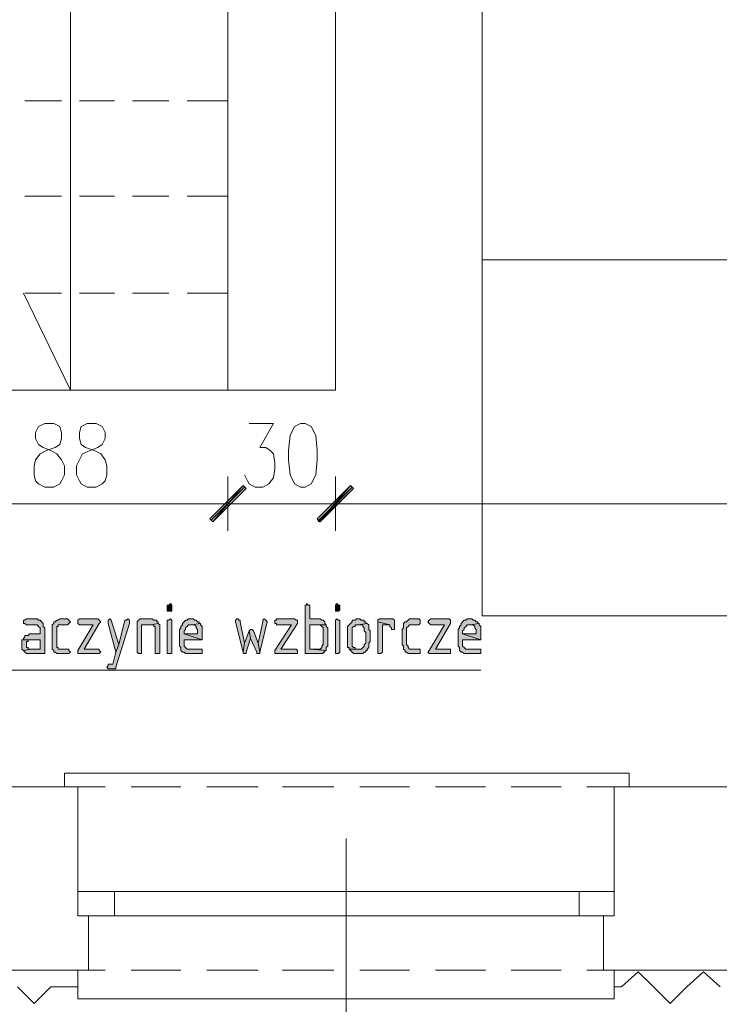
# Model space of a CAD drawing. Header units: inches. Extents: x 1504 to 12593, y -807 to 3183.
# Tile 29 of 256: x 4001 to 4196, y -326 to -52. Entities that reach past the tile are written whole.
import ezdxf

# ---------------------------------------------------------------- set-up
doc = ezdxf.new("R2010")
doc.units = ezdxf.units.IN
doc.header["$MEASUREMENT"] = 0
for name, color, linetype in [('at_Entity', 7, 'Continuous'), ('at_Rect', 7, 'Continuous'), ('at_Solid', 7, 'Continuous')]:
    doc.layers.add(name, color=color, linetype=linetype)

msp = doc.modelspace()

# ---------------------------------------------------------------- hatches: boundary and pattern name
at = {"layer": 'at_Solid', "lineweight": 15}
for points in [[(4063.19, -181.47), (4054.74, -191.61), (4053.9, -190.76)], [(4053.9, -190.76), (4054.74, -191.61), (4063.19, -181.47)], [(4064.04, -182.31), (4063.19, -181.47), (4054.74, -191.61)], [(4054.74, -191.61), (4063.19, -181.47), (4064.04, -182.31)], [(4083.89, -190.76), (4084.73, -191.61), (4093.18, -181.47)], [(4093.18, -181.47), (4084.31, -191.61), (4083.89, -190.76)], [(4094.03, -182.31), (4093.18, -181.47), (4084.31, -191.61)], [(4084.73, -191.61), (4093.18, -181.47), (4094.03, -182.31)], [(4042.92, -214.42), (4042.5, -214.84), (4042.07, -214.84), (4042.07, -216.53), (4043.34, -216.53), (4043.34, -214.84)], [(4080.93, -214.42), (4080.93, -214.84), (4080.51, -214.84), (4080.51, -228.35), (4085.58, -228.35), (4085.58, -227.93), (4086, -227.93), (4086, -227.51), (4086.42, -227.51), (4081.78, -227.09), (4081.78, -220.33), (4086.42, -220.33), (4086, -219.91), (4086, -219.49), (4085.58, -219.06), (4085.16, -219.06), (4084.73, -218.64), (4081.78, -218.64), (4081.78, -214.84), (4081.35, -214.84)], [(4089.38, -214.42), (4088.96, -214.84), (4088.96, -216.53), (4089.8, -216.53), (4090.22, -216.11), (4090.22, -214.84), (4089.8, -214.84)], [(4005.32, -218.64), (4002.79, -218.64), (4002.37, -219.06), (4001.95, -219.06), (4001.95, -219.91), (4002.37, -219.91), (4002.79, -220.33), (4005.74, -220.33), (4006.17, -220.75), (4006.59, -221.17), (4006.59, -222.86), (4003.64, -222.86), (4003.21, -223.29), (4002.37, -223.29), (4002.37, -223.71), (4001.95, -224.13), (4001.95, -224.55), (4006.59, -224.55), (4006.59, -227.09), (4004.05, -227.09), (4001.95, -227.51), (4002.37, -227.93), (4002.79, -228.35), (4007.86, -228.35), (4007.86, -221.6), (4007.86, -221.17), (4007.43, -220.75), (4007.43, -219.91), (4007.01, -219.49), (4006.59, -219.06), (4006.17, -219.06), (4005.74, -218.64)], [(4014.19, -218.64), (4012.08, -218.64), (4011.66, -219.06), (4011.23, -219.06), (4010.82, -219.49), (4010.39, -219.49), (4010.39, -219.91), (4009.97, -220.33), (4009.97, -225.82), (4009.97, -227.09), (4010.39, -227.51), (4010.39, -227.93), (4010.82, -227.93), (4011.23, -228.35), (4014.61, -228.35), (4015.04, -227.93), (4014.61, -227.51), (4014.61, -227.09), (4011.66, -227.09), (4011.66, -226.67), (4011.23, -226.67), (4011.23, -220.75), (4011.66, -220.75), (4011.66, -220.33), (4014.19, -220.33), (4014.61, -219.91), (4015.04, -219.49), (4014.61, -219.06)], [(4022.64, -218.64), (4017.57, -218.64), (4017.15, -219.06), (4017.15, -219.91), (4017.57, -220.33), (4021.38, -220.33), (4017.15, -227.51), (4017.15, -228.35), (4023.06, -228.35), (4023.48, -227.93), (4023.06, -227.51), (4023.06, -227.09), (4018.84, -227.09), (4023.06, -219.91), (4023.48, -219.49), (4023.06, -219.06)], [(4031.09, -218.64), (4030.66, -219.06), (4030.25, -219.06), (4028.56, -225.82), (4027.71, -227.93), (4026.87, -231.31), (4025.6, -231.31), (4025.6, -231.73), (4025.18, -232.16), (4025.6, -232.58), (4027.71, -232.58), (4027.71, -232.16), (4031.51, -219.91), (4031.51, -219.06)], [(4026.02, -218.64), (4025.6, -219.06), (4025.6, -219.91), (4027.71, -227.93), (4028.56, -225.82), (4026.44, -219.06)], [(4037.43, -218.64), (4034.47, -218.64), (4034.05, -219.06), (4033.62, -219.49), (4033.62, -227.93), (4034.05, -228.35), (4034.89, -228.35), (4034.89, -220.33), (4037.43, -220.33), (4039.53, -219.91), (4039.53, -219.49), (4039.12, -219.49), (4039.12, -219.06), (4038.27, -219.06), (4037.85, -218.64)], [(4042.92, -218.64), (4042.5, -219.06), (4042.07, -219.06), (4042.07, -228.35), (4043.34, -228.35), (4043.34, -219.06)], [(4048.83, -218.64), (4047.99, -218.64), (4047.56, -219.06), (4047.14, -219.06), (4046.72, -219.49), (4046.3, -219.91), (4046.3, -220.33), (4045.87, -220.75), (4045.87, -221.17), (4045.45, -221.6), (4045.45, -225.82), (4045.45, -226.24), (4045.87, -226.67), (4045.87, -227.51), (4046.3, -227.93), (4046.72, -227.93), (4047.14, -228.35), (4051.79, -228.35), (4051.79, -227.09), (4047.56, -227.09), (4047.14, -226.67), (4046.72, -226.24), (4046.72, -224.55), (4051.79, -224.55), (4046.72, -222.86), (4046.72, -222.02), (4047.14, -221.6), (4047.14, -221.17), (4047.56, -220.75), (4047.99, -220.33), (4048.83, -220.33), (4051.36, -219.91), (4050.94, -219.91), (4050.94, -219.49), (4050.52, -219.49), (4050.1, -219.06), (4049.68, -219.06), (4049.25, -218.64)], [(4061.92, -218.64), (4061.5, -218.64), (4061.08, -219.06), (4061.08, -219.49), (4063.19, -227.93), (4063.61, -225.4), (4062.35, -219.49), (4062.35, -219.06), (4061.92, -219.06)], [(4069.1, -218.64), (4068.68, -219.06), (4068.68, -219.49), (4067.42, -225.4), (4067.84, -227.93), (4069.95, -219.49), (4069.53, -219.06)], [(4077.55, -218.64), (4072.48, -218.64), (4072.48, -219.06), (4072.06, -219.06), (4072.06, -219.91), (4072.48, -219.91), (4072.48, -220.33), (4076.71, -220.33), (4072.06, -227.51), (4072.06, -228.35), (4078.4, -228.35), (4078.4, -227.51), (4077.98, -227.09), (4073.75, -227.09), (4078.4, -219.91), (4078.4, -219.06), (4077.98, -219.06)], [(4089.38, -218.64), (4088.96, -219.06), (4088.96, -228.35), (4089.8, -228.35), (4090.22, -227.93), (4090.22, -219.06), (4089.8, -219.06)], [(4095.29, -218.64), (4094.87, -218.64), (4094.45, -219.06), (4093.6, -219.06), (4093.6, -219.49), (4093.18, -219.91), (4092.76, -220.33), (4092.34, -220.75), (4092.34, -226.67), (4092.76, -226.67), (4092.76, -227.09), (4095.29, -227.09), (4094.45, -227.09), (4094.45, -226.67), (4094.03, -226.67), (4093.6, -226.24), (4093.6, -221.17), (4094.03, -220.75), (4094.45, -220.75), (4094.45, -220.33), (4095.29, -220.33), (4097.83, -219.91), (4097.4, -219.91), (4097.4, -219.49), (4096.98, -219.49), (4096.98, -219.06), (4096.14, -219.06), (4095.72, -218.64)], [(4105.01, -218.64), (4101.21, -218.64), (4100.78, -219.06), (4100.78, -219.49), (4104.16, -220.33), (4104.16, -220.75), (4104.59, -221.17), (4104.59, -221.6), (4105.43, -221.6), (4105.43, -219.06)], [(4100.78, -219.49), (4100.78, -228.35), (4101.63, -228.35), (4102.05, -227.93), (4102.05, -220.33), (4104.16, -220.33)], [(4112.19, -218.64), (4109.65, -218.64), (4109.23, -219.06), (4108.81, -219.49), (4108.39, -219.49), (4107.96, -219.91), (4107.96, -221.17), (4107.55, -221.6), (4107.55, -225.82), (4107.96, -226.24), (4107.96, -227.09), (4108.39, -227.51), (4108.39, -227.93), (4108.81, -227.93), (4109.23, -228.35), (4112.61, -228.35), (4112.61, -227.09), (4109.65, -227.09), (4109.23, -226.67), (4109.23, -226.24), (4108.81, -225.82), (4108.81, -221.17), (4109.23, -220.75), (4109.65, -220.33), (4112.19, -220.33), (4112.61, -219.91), (4112.61, -219.06)], [(4120.64, -218.64), (4115.57, -218.64), (4115.15, -219.06), (4114.73, -219.49), (4115.15, -219.91), (4115.57, -220.33), (4119.37, -220.33), (4115.15, -227.51), (4114.73, -227.93), (4115.15, -228.35), (4121.06, -228.35), (4121.06, -227.09), (4116.83, -227.09), (4121.06, -219.91), (4121.06, -219.06)], [(4126.55, -218.64), (4125.71, -218.64), (4125.29, -219.06), (4124.86, -219.06), (4124.44, -219.49), (4124.02, -219.91), (4124.02, -220.33), (4123.6, -220.75), (4123.6, -221.17), (4123.17, -221.6), (4123.17, -225.82), (4123.17, -226.24), (4123.6, -226.67), (4123.6, -227.51), (4124.02, -227.93), (4124.44, -227.93), (4124.86, -228.35), (4129.51, -228.35), (4129.51, -227.09), (4125.29, -227.09), (4124.86, -226.67), (4124.44, -226.24), (4124.44, -224.55), (4129.51, -224.55), (4124.44, -222.86), (4124.44, -222.02), (4124.86, -221.6), (4124.86, -221.17), (4125.29, -220.75), (4125.71, -220.33), (4126.55, -220.33), (4129.08, -219.91), (4128.67, -219.91), (4128.67, -219.49), (4128.24, -219.49), (4127.82, -219.06), (4127.39, -219.06), (4126.97, -218.64)], [(4039.53, -219.91), (4037.43, -220.33), (4038.27, -220.33), (4038.27, -220.75), (4038.69, -220.75), (4038.69, -228.35), (4039.96, -228.35), (4039.96, -221.6), (4039.96, -220.33)], [(4051.36, -219.91), (4048.83, -220.33), (4049.68, -220.33), (4050.1, -220.75), (4050.1, -221.17), (4050.52, -221.6), (4050.52, -222.86), (4046.72, -222.86), (4051.79, -224.55), (4051.79, -220.75), (4051.36, -220.33)], [(4064.88, -222.02), (4063.61, -225.4), (4063.19, -227.93), (4063.19, -228.35), (4064.04, -228.35), (4064.04, -227.93), (4065.3, -224.13)], [(4065.3, -221.6), (4064.88, -222.02), (4065.3, -224.13), (4066.99, -227.93), (4066.99, -228.35), (4067.84, -228.35), (4067.84, -227.93), (4067.42, -225.4), (4066.15, -222.02), (4065.73, -221.6)], [(4086.42, -220.33), (4084.31, -220.33), (4084.73, -220.33), (4085.16, -220.75), (4085.58, -221.17), (4085.58, -225.82), (4085.16, -226.24), (4085.16, -226.67), (4084.73, -227.09), (4081.78, -227.09), (4086.42, -227.51), (4086.42, -226.67), (4086.85, -226.24), (4086.85, -221.6), (4086.85, -221.17), (4086.42, -220.75)], [(4097.83, -219.91), (4095.29, -220.33), (4096.56, -220.33), (4096.56, -220.75), (4096.98, -221.17), (4096.98, -222.02), (4097.4, -222.44), (4097.4, -225.4), (4096.98, -225.82), (4096.98, -226.24), (4096.56, -226.67), (4096.14, -227.09), (4092.76, -227.09), (4093.18, -227.51), (4093.6, -227.93), (4094.03, -228.35), (4096.56, -228.35), (4096.98, -227.93), (4097.4, -227.93), (4097.4, -227.51), (4097.83, -227.51), (4097.83, -227.09), (4098.25, -226.67), (4098.25, -225.4), (4098.67, -224.98), (4098.67, -222.02), (4098.25, -221.6), (4098.25, -220.33)], [(4129.08, -219.91), (4126.55, -220.33), (4127.39, -220.33), (4127.82, -220.75), (4127.82, -221.17), (4128.24, -221.6), (4128.24, -222.86), (4124.44, -222.86), (4129.51, -224.55), (4129.51, -220.75), (4129.08, -220.33)], [(4001.95, -224.55), (4001.52, -224.55), (4001.52, -225.82), (4001.52, -227.09), (4001.95, -227.51), (4004.05, -227.09), (4003.21, -227.09), (4003.21, -226.67), (4002.79, -226.67), (4002.79, -224.98), (4003.21, -224.98), (4003.21, -224.55), (4006.59, -224.55)]]:
    msp.add_hatch(color=7, dxfattribs=at).paths.add_polyline_path(points)

# ---------------------------------------------------------------- linework, layer by layer
at = {"layer": 'at_Entity', "color": 7, "lineweight": 15}
for p, q in [((4058.97, 267.97), (4058.97, -154.86)), ((4088.96, 267.97), (4088.96, -154.86)), ((4015.04, 222.35), (4015.04, -154.86)), ((4058.97, -55.59), (4058.97, -65.73)), ((4058.97, -70.37), (4058.97, -80.52)), ((4012.51, -74.18), (4002.37, -74.18)), ((4027.29, -74.18), (4017.57, -74.18)), ((4042.5, -74.18), (4032.35, -74.18)), ((4058.97, -74.18), (4047.56, -74.18)), ((4058.97, -85.58), (4058.97, -95.3)), ((4012.51, -100.79), (4002.37, -100.79)), ((4027.29, -100.79), (4017.57, -100.79)), ((4042.5, -100.79), (4032.35, -100.79)), ((4058.97, -100.79), (4047.56, -100.79)), ((4058.97, -100.37), (4058.97, -110.51)), ((4058.97, -115.57), (4058.97, -125.29)), ((4015.04, -154.86), (4001.95, -127.82)), ((4012.51, -127.82), (4002.37, -127.82)), ((4027.29, -127.82), (4017.57, -127.82)), ((4042.5, -127.82), (4032.35, -127.82)), ((4058.97, -127.82), (4047.56, -127.82)), ((4058.97, -130.36), (4058.97, -140.5)), ((4058.97, -145.56), (4058.97, -154.86)), ((3971.11, -154.86), (4088.96, -154.86)), ((4012.51, -154.86), (4002.37, -154.86)), ((4027.29, -154.86), (4017.57, -154.86)), ((4042.5, -154.86), (4032.35, -154.86)), ((4058.97, -154.86), (4047.56, -154.86)), ((4007.86, -164.15), (4006.17, -164.99)), ((4010.39, -164.15), (4007.86, -164.15)), ((4012.08, -164.99), (4010.39, -164.15)), ((4019.69, -164.15), (4018, -164.99)), ((4022.22, -164.15), (4019.69, -164.15)), ((4023.91, -164.99), (4022.22, -164.15)), ((4064.88, -164.15), (4071.64, -164.15)), ((4071.64, -164.15), (4067.84, -170.91)), ((4079.24, -164.15), (4077.55, -164.99)), ((4080.51, -164.15), (4079.24, -164.15)), ((4082.2, -164.99), (4080.51, -164.15)), ((4006.17, -164.99), (4005.32, -166.69)), ((4005.32, -166.69), (4005.32, -168.38)), ((4012.51, -166.69), (4012.08, -164.99)), ((4012.51, -168.38), (4012.51, -166.69)), ((4018, -164.99), (4017.57, -166.69)), ((4017.57, -166.69), (4017.57, -168.38)), ((4024.75, -166.69), (4023.91, -164.99)), ((4024.75, -168.38), (4024.75, -166.69)), ((4077.55, -164.99), (4076.29, -167.53)), ((4083.47, -167.53), (4082.2, -164.99)), ((4005.32, -168.38), (4006.17, -170.07)), ((4006.17, -170.07), (4007.43, -170.91)), ((4010.82, -170.91), (4012.08, -170.07)), ((4012.08, -170.07), (4012.51, -168.38)), ((4017.57, -168.38), (4018, -170.07)), ((4018, -170.07), (4019.26, -170.91)), ((4022.64, -170.91), (4023.91, -170.07)), ((4023.91, -170.07), (4024.75, -168.38)), ((4076.29, -167.53), (4075.86, -171.75)), ((4083.89, -171.75), (4083.47, -167.53)), ((4005.32, -174.29), (4006.59, -172.6)), ((4006.59, -172.6), (4008.28, -171.75)), ((4007.43, -170.91), (4009.55, -171.75)), ((4008.28, -171.75), (4010.82, -170.91)), ((4009.55, -171.75), (4011.23, -172.6)), ((4011.23, -172.6), (4012.51, -174.29)), ((4017.57, -174.29), (4018.42, -172.6)), ((4018.42, -172.6), (4020.53, -171.75)), ((4019.26, -170.91), (4021.79, -171.75)), ((4020.53, -171.75), (4022.64, -170.91)), ((4021.79, -171.75), (4023.48, -172.6)), ((4023.48, -172.6), (4024.75, -174.29)), ((4067.84, -170.91), (4069.53, -170.91)), ((4069.53, -170.91), (4070.8, -171.75)), ((4070.8, -171.75), (4071.64, -172.6)), ((4071.64, -172.6), (4072.06, -175.13)), ((4075.86, -171.75), (4075.86, -174.29)), ((4083.89, -174.29), (4083.89, -171.75)), ((4004.9, -175.98), (4005.32, -174.29)), ((4012.51, -174.29), (4013.35, -175.98)), ((4016.73, -175.98), (4017.57, -174.29)), ((4024.75, -174.29), (4025.18, -175.98)), ((4072.06, -175.13), (4072.06, -176.82)), ((4075.86, -174.29), (4076.29, -178.51)), ((4083.47, -178.51), (4083.89, -174.29)), ((4004.9, -178.51), (4004.9, -175.98)), ((4013.35, -175.98), (4013.35, -178.51)), ((4016.73, -178.51), (4016.73, -175.98)), ((4025.18, -175.98), (4025.18, -178.51)), ((4072.06, -176.82), (4071.64, -179.35)), ((4005.32, -180.2), (4004.9, -178.51)), ((4006.17, -181.04), (4005.32, -180.2)), ((4007.86, -181.89), (4006.17, -181.04)), ((4012.08, -181.04), (4010.39, -181.89)), ((4012.51, -180.2), (4012.08, -181.04)), ((4013.35, -178.51), (4012.51, -180.2)), ((4017.57, -180.2), (4016.73, -178.51)), ((4018, -181.04), (4017.57, -180.2)), ((4019.69, -181.89), (4018, -181.04)), ((4023.91, -181.04), (4022.22, -181.89)), ((4024.75, -180.2), (4023.91, -181.04)), ((4025.18, -178.51), (4024.75, -180.2)), ((4058.97, -178.94), (4058.97, -194.14)), ((4058.97, -194.14), (4058.97, -178.94)), ((4064.46, -180.2), (4063.61, -178.51)), ((4064.88, -181.04), (4064.46, -180.2)), ((4066.57, -181.89), (4064.88, -181.04)), ((4070.37, -181.04), (4068.68, -181.89)), ((4071.64, -179.35), (4070.37, -181.04)), ((4076.29, -178.51), (4077.55, -181.04)), ((4077.55, -181.04), (4079.24, -181.89)), ((4080.51, -181.89), (4082.2, -181.04)), ((4082.2, -181.04), (4083.47, -178.51)), ((4088.96, -194.14), (4088.96, -178.94)), ((4088.96, -178.94), (4088.96, -194.14)), ((4010.39, -181.89), (4007.86, -181.89)), ((4022.22, -181.89), (4019.69, -181.89)), ((4053.9, -190.76), (4063.19, -181.47)), ((4063.19, -181.47), (4053.9, -190.76)), ((4054.32, -191.18), (4063.61, -181.89)), ((4063.61, -181.89), (4054.32, -191.18)), ((4063.19, -181.47), (4054.74, -191.61)), ((4063.19, -181.47), (4054.74, -191.61)), ((4054.74, -191.61), (4063.19, -181.47)), ((4054.74, -191.61), (4063.19, -181.47)), ((4054.74, -191.61), (4064.04, -182.31)), ((4064.04, -182.31), (4054.74, -191.61)), ((4064.04, -182.31), (4063.19, -181.47)), ((4063.19, -181.47), (4064.04, -182.31)), ((4068.68, -181.89), (4066.57, -181.89)), ((4079.24, -181.89), (4080.51, -181.89)), ((4093.18, -181.47), (4083.89, -190.76)), ((4083.89, -190.76), (4093.18, -181.47)), ((4093.18, -181.47), (4084.31, -191.61)), ((4093.18, -181.47), (4084.31, -191.61)), ((4093.6, -181.89), (4084.31, -191.18)), ((4084.31, -191.18), (4093.6, -181.89)), ((4084.31, -191.61), (4094.03, -182.31)), ((4084.73, -191.61), (4093.18, -181.47)), ((4084.73, -191.61), (4093.18, -181.47)), ((4094.03, -182.31), (4084.73, -191.61)), ((4093.18, -181.47), (4094.03, -182.31)), ((4094.03, -182.31), (4093.18, -181.47)), ((3976.6, -186.54), (4053.48, -186.54)), ((4050.52, -186.54), (4066.99, -186.54)), ((4066.99, -186.54), (4050.52, -186.54)), ((4064.46, -186.54), (4083.04, -186.54)), ((4096.98, -186.54), (4080.51, -186.54)), ((4080.51, -186.54), (4096.98, -186.54)), ((4094.45, -186.54), (5680.56, -186.54)), ((4054.74, -191.61), (4053.9, -190.76)), ((4053.9, -190.76), (4054.74, -191.61)), ((4083.89, -190.76), (4084.73, -191.61)), ((4084.31, -191.61), (4083.89, -190.76)), ((4042.5, -214.84), (4042.07, -214.84)), ((4042.07, -214.84), (4042.07, -216.53)), ((4042.07, -216.53), (4043.34, -216.53)), ((4042.92, -214.42), (4042.5, -214.84)), ((4043.34, -214.84), (4042.92, -214.42)), ((4043.34, -216.53), (4043.34, -214.84)), ((4043.34, -214.84), (4043.34, -214.84)), ((4080.93, -214.84), (4080.51, -214.84)), ((4080.51, -214.84), (4080.51, -228.35)), ((4080.93, -214.42), (4080.93, -214.84)), ((4081.35, -214.84), (4080.93, -214.42)), ((4081.78, -214.84), (4081.35, -214.84)), ((4081.78, -218.64), (4081.78, -214.84)), ((4089.38, -214.42), (4088.96, -214.84)), ((4088.96, -214.84), (4088.96, -216.53)), ((4088.96, -216.53), (4089.8, -216.53)), ((4089.8, -214.84), (4089.38, -214.42)), ((4090.22, -214.84), (4089.8, -214.84)), ((4089.8, -216.53), (4090.22, -216.11)), ((4090.22, -216.11), (4090.22, -214.84)), ((4002.37, -219.06), (4001.95, -219.06)), ((4001.95, -219.06), (4001.95, -219.91)), ((4002.79, -218.64), (4002.37, -219.06)), ((4005.32, -218.64), (4002.79, -218.64)), ((4005.74, -218.64), (4005.32, -218.64)), ((4006.17, -219.06), (4005.74, -218.64)), ((4006.59, -219.06), (4006.17, -219.06)), ((4007.01, -219.49), (4006.59, -219.06)), ((4007.43, -219.91), (4007.01, -219.49)), ((4007.01, -219.49), (4007.01, -219.49)), ((4010.82, -219.49), (4010.39, -219.49)), ((4010.39, -219.49), (4010.39, -219.91)), ((4011.23, -219.06), (4010.82, -219.49)), ((4011.66, -219.06), (4011.23, -219.06)), ((4012.08, -218.64), (4011.66, -219.06)), ((4014.19, -218.64), (4012.08, -218.64)), ((4014.61, -219.06), (4014.19, -218.64)), ((4015.04, -219.49), (4014.61, -219.06)), ((4014.61, -219.06), (4014.61, -219.06)), ((4014.61, -219.91), (4015.04, -219.49)), ((4017.57, -218.64), (4017.15, -219.06)), ((4017.15, -219.06), (4017.15, -219.91)), ((4022.64, -218.64), (4017.57, -218.64)), ((4023.06, -219.06), (4022.64, -218.64)), ((4023.48, -219.49), (4023.06, -219.06)), ((4023.06, -219.06), (4023.06, -219.06)), ((4023.06, -219.91), (4023.48, -219.49)), ((4026.02, -218.64), (4025.6, -219.06)), ((4025.6, -219.06), (4025.6, -219.91)), ((4026.44, -219.06), (4026.02, -218.64)), ((4028.56, -225.82), (4026.44, -219.06)), ((4026.44, -219.06), (4026.44, -219.06)), ((4030.25, -219.06), (4028.56, -225.82)), ((4030.66, -219.06), (4030.25, -219.06)), ((4031.09, -218.64), (4030.66, -219.06)), ((4031.09, -218.64), (4031.09, -218.64)), ((4031.51, -219.06), (4031.09, -218.64)), ((4031.51, -219.91), (4031.51, -219.06)), ((4031.51, -219.06), (4031.51, -219.06)), ((4034.05, -219.06), (4033.62, -219.49)), ((4033.62, -219.49), (4033.62, -227.93)), ((4034.47, -218.64), (4034.05, -219.06)), ((4034.05, -219.06), (4034.05, -219.06)), ((4037.43, -218.64), (4034.47, -218.64)), ((4037.85, -218.64), (4037.43, -218.64)), ((4038.27, -219.06), (4037.85, -218.64)), ((4039.12, -219.06), (4038.27, -219.06)), ((4039.12, -219.49), (4039.12, -219.06)), ((4039.53, -219.49), (4039.12, -219.49)), ((4039.53, -219.91), (4039.53, -219.49)), ((4042.5, -219.06), (4042.07, -219.06)), ((4042.07, -219.06), (4042.07, -228.35)), ((4042.92, -218.64), (4042.5, -219.06)), ((4043.34, -219.06), (4042.92, -218.64)), ((4043.34, -228.35), (4043.34, -219.06)), ((4043.34, -219.06), (4043.34, -219.06)), ((4046.72, -219.49), (4046.3, -219.91)), ((4047.14, -219.06), (4046.72, -219.49)), ((4047.56, -219.06), (4047.14, -219.06)), ((4047.99, -218.64), (4047.56, -219.06)), ((4048.83, -218.64), (4047.99, -218.64)), ((4049.25, -218.64), (4048.83, -218.64)), ((4049.68, -219.06), (4049.25, -218.64)), ((4050.1, -219.06), (4049.68, -219.06)), ((4050.52, -219.49), (4050.1, -219.06)), ((4050.94, -219.49), (4050.52, -219.49)), ((4050.94, -219.91), (4050.94, -219.49)), ((4061.5, -218.64), (4061.08, -219.06)), ((4061.08, -219.06), (4061.08, -219.49)), ((4061.08, -219.49), (4061.08, -219.49)), ((4061.08, -219.49), (4063.19, -227.93)), ((4061.92, -218.64), (4061.5, -218.64)), ((4061.92, -219.06), (4061.92, -218.64)), ((4062.35, -219.06), (4061.92, -219.06)), ((4062.35, -219.49), (4062.35, -219.06)), ((4063.61, -225.4), (4062.35, -219.49)), ((4068.68, -219.49), (4067.42, -225.4)), ((4067.84, -227.93), (4069.95, -219.49)), ((4069.1, -218.64), (4068.68, -219.06)), ((4068.68, -219.06), (4068.68, -219.49)), ((4069.1, -218.64), (4069.1, -218.64)), ((4069.53, -219.06), (4069.1, -218.64)), ((4069.95, -219.49), (4069.53, -219.06)), ((4069.53, -219.06), (4069.53, -219.06)), ((4069.95, -219.49), (4069.95, -219.49)), ((4072.48, -219.06), (4072.06, -219.06)), ((4072.06, -219.06), (4072.06, -219.91)), ((4077.55, -218.64), (4072.48, -218.64)), ((4072.48, -218.64), (4072.48, -219.06)), ((4077.98, -219.06), (4077.55, -218.64)), ((4078.4, -219.06), (4077.98, -219.06)), ((4078.4, -219.91), (4078.4, -219.06)), ((4084.73, -218.64), (4081.78, -218.64)), ((4085.16, -219.06), (4084.73, -218.64)), ((4085.58, -219.06), (4085.16, -219.06)), ((4086, -219.49), (4085.58, -219.06)), ((4086, -219.91), (4086, -219.49)), ((4089.38, -218.64), (4088.96, -219.06)), ((4088.96, -219.06), (4088.96, -228.35)), ((4089.8, -219.06), (4089.38, -218.64)), ((4090.22, -219.06), (4089.8, -219.06)), ((4090.22, -227.93), (4090.22, -219.06)), ((4093.6, -219.49), (4093.18, -219.91)), ((4094.45, -219.06), (4093.6, -219.06)), ((4093.6, -219.06), (4093.6, -219.49)), ((4094.87, -218.64), (4094.45, -219.06)), ((4095.29, -218.64), (4094.87, -218.64)), ((4095.72, -218.64), (4095.29, -218.64)), ((4096.14, -219.06), (4095.72, -218.64)), ((4096.98, -219.06), (4096.14, -219.06)), ((4096.98, -219.49), (4096.98, -219.06)), ((4097.4, -219.49), (4096.98, -219.49)), ((4097.4, -219.91), (4097.4, -219.49)), ((4101.21, -218.64), (4100.78, -219.06)), ((4100.78, -219.06), (4100.78, -219.49)), ((4100.78, -219.49), (4100.78, -228.35)), ((4104.16, -220.33), (4100.78, -219.49)), ((4100.78, -219.49), (4104.16, -220.33)), ((4105.01, -218.64), (4101.21, -218.64)), ((4105.43, -219.06), (4105.01, -218.64)), ((4105.43, -221.6), (4105.43, -219.06)), ((4105.43, -219.06), (4105.43, -219.06)), ((4108.39, -219.49), (4107.96, -219.91)), ((4108.81, -219.49), (4108.39, -219.49)), ((4109.23, -219.06), (4108.81, -219.49)), ((4109.65, -218.64), (4109.23, -219.06)), ((4109.23, -219.06), (4109.23, -219.06)), ((4112.19, -218.64), (4109.65, -218.64)), ((4112.61, -219.06), (4112.19, -218.64)), ((4112.61, -219.91), (4112.61, -219.06)), ((4112.61, -219.06), (4112.61, -219.06)), ((4115.15, -219.06), (4114.73, -219.49)), ((4114.73, -219.49), (4115.15, -219.91)), ((4115.57, -218.64), (4115.15, -219.06)), ((4115.15, -219.06), (4115.15, -219.06)), ((4120.64, -218.64), (4115.57, -218.64)), ((4121.06, -219.06), (4120.64, -218.64)), ((4121.06, -219.91), (4121.06, -219.06)), ((4121.06, -219.06), (4121.06, -219.06)), ((4124.44, -219.49), (4124.02, -219.91)), ((4124.86, -219.06), (4124.44, -219.49)), ((4125.29, -219.06), (4124.86, -219.06)), ((4125.71, -218.64), (4125.29, -219.06)), ((4126.55, -218.64), (4125.71, -218.64)), ((4126.97, -218.64), (4126.55, -218.64)), ((4127.39, -219.06), (4126.97, -218.64)), ((4127.82, -219.06), (4127.39, -219.06)), ((4128.24, -219.49), (4127.82, -219.06)), ((4128.67, -219.49), (4128.24, -219.49)), ((4128.67, -219.91), (4128.67, -219.49)), ((4001.95, -219.91), (4002.37, -219.91)), ((4002.37, -219.91), (4002.79, -220.33)), ((4002.79, -220.33), (4005.74, -220.33)), ((4005.74, -220.33), (4006.17, -220.75)), ((4006.17, -220.75), (4006.17, -220.75)), ((4006.17, -220.75), (4006.59, -221.17)), ((4006.59, -221.17), (4006.59, -222.86)), ((4007.43, -220.75), (4007.43, -219.91)), ((4007.86, -221.17), (4007.43, -220.75)), ((4007.86, -221.6), (4007.86, -221.17)), ((4007.86, -228.35), (4007.86, -221.6)), ((4010.39, -219.91), (4009.97, -220.33)), ((4009.97, -220.33), (4009.97, -225.82)), ((4011.23, -226.67), (4011.23, -220.75)), ((4011.23, -220.75), (4011.66, -220.75)), ((4011.66, -220.75), (4011.66, -220.33)), ((4011.66, -220.33), (4014.19, -220.33)), ((4014.19, -220.33), (4014.61, -219.91)), ((4014.61, -219.91), (4014.61, -219.91)), ((4017.15, -219.91), (4017.15, -219.91)), ((4017.15, -219.91), (4017.57, -220.33)), ((4021.38, -220.33), (4017.15, -227.51)), ((4017.57, -220.33), (4021.38, -220.33)), ((4018.84, -227.09), (4023.06, -219.91)), ((4023.06, -219.91), (4023.06, -219.91)), ((4025.6, -219.91), (4027.71, -227.93)), ((4027.71, -232.16), (4031.51, -219.91)), ((4034.89, -228.35), (4034.89, -220.33)), ((4034.89, -220.33), (4037.43, -220.33)), ((4039.53, -219.91), (4037.43, -220.33)), ((4037.43, -220.33), (4039.53, -219.91)), ((4037.43, -220.33), (4038.27, -220.33)), ((4038.27, -220.33), (4038.27, -220.75)), ((4038.27, -220.75), (4038.69, -220.75)), ((4038.69, -220.75), (4038.69, -228.35)), ((4039.96, -220.33), (4039.53, -219.91)), ((4039.96, -221.6), (4039.96, -220.33)), ((4039.96, -228.35), (4039.96, -221.6)), ((4045.87, -221.17), (4045.45, -221.6)), ((4045.45, -221.6), (4045.45, -225.82)), ((4046.3, -220.33), (4045.87, -220.75)), ((4045.87, -220.75), (4045.87, -221.17)), ((4046.3, -219.91), (4046.3, -220.33)), ((4046.72, -222.02), (4047.14, -221.6)), ((4046.72, -222.86), (4046.72, -222.02)), ((4047.14, -221.17), (4047.56, -220.75)), ((4047.14, -221.6), (4047.14, -221.17)), ((4047.56, -220.75), (4047.99, -220.33)), ((4047.56, -220.75), (4047.56, -220.75)), ((4047.99, -220.33), (4048.83, -220.33)), ((4051.36, -219.91), (4048.83, -220.33)), ((4048.83, -220.33), (4051.36, -219.91)), ((4048.83, -220.33), (4049.68, -220.33)), ((4049.68, -220.33), (4050.1, -220.75)), ((4050.1, -220.75), (4050.1, -221.17)), ((4050.1, -221.17), (4050.52, -221.6)), ((4050.52, -221.6), (4050.52, -222.86)), ((4051.36, -219.91), (4050.94, -219.91)), ((4051.36, -220.33), (4051.36, -219.91)), ((4051.79, -220.75), (4051.36, -220.33)), ((4051.79, -224.55), (4051.79, -220.75)), ((4064.88, -222.02), (4063.61, -225.4)), ((4065.3, -221.6), (4064.88, -222.02)), ((4065.3, -224.13), (4064.88, -222.02)), ((4064.88, -222.02), (4065.3, -224.13)), ((4065.3, -221.6), (4065.3, -221.6)), ((4065.73, -221.6), (4065.3, -221.6)), ((4066.15, -222.02), (4065.73, -221.6)), ((4067.42, -225.4), (4066.15, -222.02)), ((4066.15, -222.02), (4066.15, -222.02)), ((4072.06, -219.91), (4072.48, -219.91)), ((4076.71, -220.33), (4072.06, -227.51)), ((4072.48, -219.91), (4072.48, -220.33)), ((4072.48, -220.33), (4076.71, -220.33)), ((4073.75, -227.09), (4078.4, -219.91)), ((4081.78, -227.09), (4081.78, -220.33)), ((4081.78, -220.33), (4086.42, -220.33)), ((4086.42, -220.33), (4084.31, -220.33)), ((4084.31, -220.33), (4084.73, -220.33)), ((4084.73, -220.33), (4085.16, -220.75)), ((4085.16, -220.75), (4085.16, -220.75)), ((4085.16, -220.75), (4085.58, -221.17)), ((4085.58, -221.17), (4085.58, -225.82)), ((4086.42, -220.33), (4086, -219.91)), ((4086.42, -220.75), (4086.42, -220.33)), ((4086.85, -221.17), (4086.42, -220.75)), ((4086.85, -221.6), (4086.85, -221.17)), ((4086.85, -226.24), (4086.85, -221.6)), ((4092.76, -220.33), (4092.34, -220.75)), ((4092.34, -220.75), (4092.34, -226.67)), ((4093.18, -219.91), (4092.76, -220.33)), ((4093.18, -219.91), (4093.18, -219.91)), ((4093.6, -221.17), (4094.03, -220.75)), ((4093.6, -226.24), (4093.6, -221.17)), ((4094.03, -220.75), (4094.45, -220.75)), ((4094.45, -220.75), (4094.45, -220.33)), ((4094.45, -220.33), (4095.29, -220.33)), ((4097.83, -219.91), (4095.29, -220.33)), ((4095.29, -220.33), (4097.83, -219.91)), ((4095.29, -220.33), (4096.56, -220.33)), ((4096.56, -220.33), (4096.56, -220.75)), ((4096.56, -220.75), (4096.98, -221.17)), ((4096.98, -221.17), (4096.98, -222.02)), ((4096.98, -222.02), (4097.4, -222.44)), ((4097.83, -219.91), (4097.4, -219.91)), ((4098.25, -220.33), (4097.83, -219.91)), ((4098.25, -221.6), (4098.25, -220.33)), ((4098.67, -222.02), (4098.25, -221.6)), ((4098.67, -224.98), (4098.67, -222.02)), ((4102.05, -227.93), (4102.05, -220.33)), ((4102.05, -220.33), (4104.16, -220.33)), ((4104.16, -220.33), (4104.16, -220.75)), ((4104.16, -220.75), (4104.59, -221.17)), ((4104.59, -221.17), (4104.59, -221.6)), ((4104.59, -221.6), (4105.43, -221.6)), ((4107.96, -221.17), (4107.55, -221.6)), ((4107.55, -221.6), (4107.55, -225.82)), ((4107.96, -219.91), (4107.96, -221.17)), ((4108.81, -221.17), (4109.23, -220.75)), ((4108.81, -225.82), (4108.81, -221.17)), ((4109.23, -220.75), (4109.65, -220.33)), ((4109.23, -220.75), (4109.23, -220.75)), ((4109.65, -220.33), (4112.19, -220.33)), ((4112.19, -220.33), (4112.61, -219.91)), ((4115.15, -219.91), (4115.15, -219.91)), ((4115.15, -219.91), (4115.57, -220.33)), ((4119.37, -220.33), (4115.15, -227.51)), ((4115.57, -220.33), (4119.37, -220.33)), ((4116.83, -227.09), (4121.06, -219.91)), ((4123.6, -221.17), (4123.17, -221.6)), ((4123.17, -221.6), (4123.17, -225.82)), ((4124.02, -220.33), (4123.6, -220.75)), ((4123.6, -220.75), (4123.6, -221.17)), ((4124.02, -219.91), (4124.02, -220.33)), ((4124.44, -222.02), (4124.86, -221.6)), ((4124.44, -222.86), (4124.44, -222.02)), ((4124.86, -221.17), (4125.29, -220.75)), ((4124.86, -221.6), (4124.86, -221.17)), ((4125.29, -220.75), (4125.71, -220.33)), ((4125.29, -220.75), (4125.29, -220.75)), ((4125.71, -220.33), (4126.55, -220.33)), ((4129.08, -219.91), (4126.55, -220.33)), ((4126.55, -220.33), (4129.08, -219.91)), ((4126.55, -220.33), (4127.39, -220.33)), ((4127.39, -220.33), (4127.82, -220.75)), ((4127.82, -220.75), (4127.82, -221.17)), ((4127.82, -221.17), (4128.24, -221.6)), ((4128.24, -221.6), (4128.24, -222.86)), ((4129.08, -219.91), (4128.67, -219.91)), ((4129.08, -220.33), (4129.08, -219.91)), ((4129.51, -220.75), (4129.08, -220.33)), ((4129.51, -224.55), (4129.51, -220.75)), ((4001.95, -224.55), (4001.52, -224.55)), ((4001.52, -224.55), (4001.52, -225.82)), ((4002.37, -223.71), (4001.95, -224.13)), ((4001.95, -224.13), (4001.95, -224.55)), ((4006.59, -224.55), (4001.95, -224.55)), ((4001.95, -224.55), (4006.59, -224.55)), ((4003.21, -223.29), (4002.37, -223.29)), ((4002.37, -223.29), (4002.37, -223.71)), ((4002.79, -226.67), (4002.79, -224.98)), ((4002.79, -224.98), (4003.21, -224.98)), ((4003.64, -222.86), (4003.21, -223.29)), ((4003.21, -224.98), (4003.21, -224.55)), ((4003.21, -224.55), (4006.59, -224.55)), ((4006.59, -222.86), (4003.64, -222.86)), ((4006.59, -224.55), (4006.59, -227.09)), ((4050.52, -222.86), (4046.72, -222.86)), ((4046.72, -222.86), (4051.79, -224.55)), ((4051.79, -224.55), (4046.72, -222.86)), ((4046.72, -226.24), (4046.72, -224.55)), ((4046.72, -224.55), (4051.79, -224.55)), ((4064.04, -227.93), (4065.3, -224.13)), ((4065.3, -224.13), (4066.99, -227.93)), ((4097.4, -222.44), (4097.4, -225.4)), ((4098.25, -225.4), (4098.67, -224.98)), ((4128.24, -222.86), (4124.44, -222.86)), ((4124.44, -222.86), (4129.51, -224.55)), ((4129.51, -224.55), (4124.44, -222.86)), ((4124.44, -226.24), (4124.44, -224.55)), ((4124.44, -224.55), (4129.51, -224.55)), ((4001.52, -225.82), (4001.52, -227.09)), ((4001.52, -227.09), (4001.95, -227.51)), ((4001.95, -227.51), (4004.05, -227.09)), ((4004.05, -227.09), (4001.95, -227.51)), ((4001.95, -227.51), (4002.37, -227.93)), ((4003.21, -226.67), (4002.79, -226.67)), ((4003.21, -227.09), (4003.21, -226.67)), ((4004.05, -227.09), (4003.21, -227.09)), ((4006.59, -227.09), (4004.05, -227.09)), ((4009.97, -225.82), (4009.97, -227.09)), ((4009.97, -227.09), (4010.39, -227.51)), ((4010.39, -227.51), (4010.39, -227.93)), ((4011.66, -226.67), (4011.23, -226.67)), ((4011.66, -227.09), (4011.66, -226.67)), ((4014.61, -227.09), (4011.66, -227.09)), ((4014.61, -227.51), (4014.61, -227.09)), ((4015.04, -227.93), (4014.61, -227.51)), ((4017.15, -227.51), (4017.15, -228.35)), ((4023.06, -227.09), (4018.84, -227.09)), ((4023.06, -227.51), (4023.06, -227.09)), ((4023.48, -227.93), (4023.06, -227.51)), ((4028.56, -225.82), (4027.71, -227.93)), ((4027.71, -227.93), (4028.56, -225.82)), ((4045.45, -225.82), (4045.45, -226.24)), ((4045.45, -226.24), (4045.87, -226.67)), ((4045.87, -226.67), (4045.87, -227.51)), ((4045.87, -227.51), (4046.3, -227.93)), ((4047.14, -226.67), (4046.72, -226.24)), ((4047.56, -227.09), (4047.14, -226.67)), ((4047.14, -226.67), (4047.14, -226.67)), ((4051.79, -227.09), (4047.56, -227.09)), ((4051.79, -228.35), (4051.79, -227.09)), ((4063.61, -225.4), (4063.19, -227.93)), ((4063.19, -227.93), (4063.61, -225.4)), ((4067.84, -227.93), (4067.42, -225.4)), ((4067.42, -225.4), (4067.84, -227.93)), ((4072.06, -227.51), (4072.06, -228.35)), ((4077.98, -227.09), (4073.75, -227.09)), ((4078.4, -227.51), (4077.98, -227.09)), ((4078.4, -228.35), (4078.4, -227.51)), ((4084.73, -227.09), (4081.78, -227.09)), ((4081.78, -227.09), (4086.42, -227.51)), ((4086.42, -227.51), (4081.78, -227.09)), ((4085.16, -226.67), (4084.73, -227.09)), ((4085.58, -225.82), (4085.16, -226.24)), ((4085.16, -226.24), (4085.16, -226.67)), ((4085.58, -225.82), (4085.58, -225.82)), ((4086, -227.93), (4086, -227.51)), ((4086, -227.51), (4086.42, -227.51)), ((4086.42, -226.67), (4086.85, -226.24)), ((4086.42, -227.51), (4086.42, -226.67)), ((4092.34, -226.67), (4092.76, -226.67)), ((4092.76, -226.67), (4092.76, -227.09)), ((4096.14, -227.09), (4092.76, -227.09)), ((4092.76, -227.09), (4093.18, -227.51)), ((4092.76, -227.09), (4095.29, -227.09)), ((4093.18, -227.51), (4093.18, -227.51)), ((4093.18, -227.51), (4093.6, -227.93)), ((4094.03, -226.67), (4093.6, -226.24)), ((4094.45, -226.67), (4094.03, -226.67)), ((4094.45, -227.09), (4094.45, -226.67)), ((4095.29, -227.09), (4094.45, -227.09)), ((4096.56, -226.67), (4096.14, -227.09)), ((4096.98, -226.24), (4096.56, -226.67)), ((4096.56, -226.67), (4096.56, -226.67)), ((4097.4, -225.4), (4096.98, -225.82)), ((4096.98, -225.82), (4096.98, -226.24)), ((4097.4, -227.93), (4097.4, -227.51)), ((4097.4, -227.51), (4097.83, -227.51)), ((4097.83, -227.09), (4098.25, -226.67)), ((4097.83, -227.51), (4097.83, -227.09)), ((4098.25, -226.67), (4098.25, -225.4)), ((4107.55, -225.82), (4107.55, -225.82)), ((4107.55, -225.82), (4107.96, -226.24)), ((4107.96, -226.24), (4107.96, -227.09)), ((4107.96, -227.09), (4108.39, -227.51)), ((4108.39, -227.51), (4108.39, -227.93)), ((4109.23, -226.24), (4108.81, -225.82)), ((4109.23, -226.67), (4109.23, -226.24)), ((4109.65, -227.09), (4109.23, -226.67)), ((4112.61, -227.09), (4109.65, -227.09)), ((4112.61, -228.35), (4112.61, -227.09)), ((4115.15, -227.51), (4114.73, -227.93)), ((4115.15, -227.51), (4115.15, -227.51)), ((4121.06, -227.09), (4116.83, -227.09)), ((4121.06, -228.35), (4121.06, -227.09)), ((4123.17, -225.82), (4123.17, -226.24)), ((4123.17, -226.24), (4123.6, -226.67)), ((4123.6, -226.67), (4123.6, -227.51)), ((4123.6, -227.51), (4124.02, -227.93)), ((4124.86, -226.67), (4124.44, -226.24)), ((4125.29, -227.09), (4124.86, -226.67)), ((4124.86, -226.67), (4124.86, -226.67)), ((4129.51, -227.09), (4125.29, -227.09)), ((4129.51, -228.35), (4129.51, -227.09)), ((4002.37, -227.93), (4002.37, -227.93)), ((4002.37, -227.93), (4002.79, -228.35)), ((4002.79, -228.35), (4007.86, -228.35)), ((4010.39, -227.93), (4010.82, -227.93)), ((4010.82, -227.93), (4011.23, -228.35)), ((4011.23, -228.35), (4014.61, -228.35)), ((4014.61, -228.35), (4015.04, -227.93)), ((4017.15, -228.35), (4023.06, -228.35)), ((4023.06, -228.35), (4023.48, -227.93)), ((4027.71, -227.93), (4026.87, -231.31)), ((4033.62, -227.93), (4034.05, -228.35)), ((4034.05, -228.35), (4034.89, -228.35)), ((4038.69, -228.35), (4039.96, -228.35)), ((4042.07, -228.35), (4043.34, -228.35)), ((4046.3, -227.93), (4046.72, -227.93)), ((4046.72, -227.93), (4047.14, -228.35)), ((4047.14, -228.35), (4051.79, -228.35)), ((4063.19, -227.93), (4063.19, -228.35)), ((4063.19, -228.35), (4064.04, -228.35)), ((4064.04, -228.35), (4064.04, -227.93)), ((4066.99, -227.93), (4066.99, -228.35)), ((4066.99, -228.35), (4067.84, -228.35)), ((4067.84, -228.35), (4067.84, -227.93)), ((4072.06, -228.35), (4078.4, -228.35)), ((4080.51, -228.35), (4085.58, -228.35)), ((4085.58, -228.35), (4085.58, -227.93)), ((4085.58, -227.93), (4086, -227.93)), ((4088.96, -228.35), (4089.8, -228.35)), ((4089.8, -228.35), (4090.22, -227.93)), ((4093.6, -227.93), (4094.03, -228.35)), ((4094.03, -228.35), (4096.56, -228.35)), ((4096.56, -228.35), (4096.98, -227.93)), ((4096.98, -227.93), (4097.4, -227.93)), ((4100.78, -228.35), (4101.63, -228.35)), ((4101.63, -228.35), (4102.05, -227.93)), ((4108.39, -227.93), (4108.81, -227.93)), ((4108.81, -227.93), (4109.23, -228.35)), ((4109.23, -228.35), (4112.61, -228.35)), ((4114.73, -227.93), (4115.15, -228.35)), ((4115.15, -228.35), (4121.06, -228.35)), ((4124.02, -227.93), (4124.44, -227.93)), ((4124.44, -227.93), (4124.86, -228.35)), ((4124.86, -228.35), (4129.51, -228.35)), ((3982.09, -233), (4129.51, -233)), ((4025.6, -231.73), (4025.18, -232.16)), ((4025.18, -232.16), (4025.6, -232.58)), ((4026.87, -231.31), (4025.6, -231.31)), ((4025.6, -231.31), (4025.6, -231.73)), ((4025.6, -232.58), (4027.71, -232.58)), ((4027.71, -232.58), (4027.71, -232.16)), ((4170.9, -261.72), (4013.35, -261.72)), ((4013.35, -261.72), (4013.35, -265.52)), ((4170.9, -265.52), (4170.9, -261.72)), ((4017.15, -265.52), (3971.11, -265.52)), ((4024.75, -265.52), (4013.35, -265.52)), ((4013.35, -265.52), (4017.15, -265.52)), ((4017.15, -301.43), (4017.15, -265.52)), ((4017.15, -265.52), (4017.15, -301.43)), ((4045.87, -265.52), (4031.94, -265.52)), ((4067.42, -265.52), (4053.05, -265.52)), ((4088.54, -265.52), (4074.17, -265.52)), ((4109.65, -265.52), (4095.72, -265.52)), ((4130.78, -265.52), (4116.83, -265.52)), ((4151.9, -265.52), (4137.95, -265.52)), ((4170.9, -265.52), (4159.08, -265.52)), ((4166.68, -301.43), (4166.68, -265.52)), ((4166.68, -265.52), (4170.9, -265.52)), ((4166.68, -265.52), (4166.68, -301.43)), ((4554.02, -265.52), (4170.9, -265.52)), ((4091.91, -279.89), (4091.91, -406.19)), ((4156.97, -294.67), (4027.29, -294.67)), ((4017.15, -301.43), (4020.11, -301.43)), ((4020.11, -301.43), (4020.11, -316.64)), ((4020.11, -301.43), (4020.11, -316.64)), ((4156.97, -301.43), (4027.29, -301.43)), ((4163.72, -301.43), (4163.72, -316.64)), ((4166.68, -301.43), (4163.72, -301.43)), ((4163.72, -301.43), (4163.72, -316.64)), ((4020.11, -316.64), (3892.12, -316.64)), ((4017.15, -316.64), (4017.15, -324.66)), ((4024.75, -316.64), (4017.15, -316.64)), ((4020.11, -316.64), (4017.15, -316.64)), ((4045.87, -316.64), (4031.94, -316.64)), ((4067.42, -316.64), (4053.05, -316.64)), ((4088.54, -316.64), (4074.17, -316.64)), ((4109.65, -316.64), (4095.72, -316.64)), ((4130.78, -316.64), (4116.83, -316.64)), ((4151.9, -316.64), (4137.95, -316.64)), ((4166.68, -316.64), (4159.08, -316.64)), ((4163.72, -316.64), (4166.68, -316.64)), ((4556.98, -316.64), (4166.68, -316.64)), ((4166.68, -324.66), (4166.68, -316.64)), ((4168.79, -321.28), (4173.44, -317.06)), ((4173.44, -317.06), (4177.66, -321.28)), ((4186.95, -321.28), (4191.6, -317.06)), ((4191.6, -317.06), (4196.25, -321.28)), ((4004.9, -325.93), (4000.25, -321.28)), ((4009.55, -321.28), (4004.9, -325.93)), ((4017.15, -321.28), (4009.55, -321.28)), ((4168.79, -321.28), (4166.68, -321.28)), ((4182.31, -325.93), (4177.66, -321.28)), ((4186.95, -321.28), (4182.31, -325.93)), ((4017.15, -324.66), (4166.68, -324.66))]:
    msp.add_line(p, q, dxfattribs=at)
at = {"layer": 'at_Entity', "color": 3, "lineweight": 15}
for p, q in [((4129.93, -4.9), (4129.93, -217.79)), ((4129.93, -217.79), (5638.75, -217.79)), ((4152.74, -217.79), (5638.75, -217.79))]:
    msp.add_line(p, q, dxfattribs=at)
at = {"layer": 'at_Entity', "color": 30, "lineweight": 15, "true_color": 0xff7e00}
for p, q in [((4129.93, -118.53), (4129.93, -4.9)), ((5638.75, -118.53), (4129.93, -118.53))]:
    msp.add_line(p, q, dxfattribs=at)
at = {"layer": 'at_Rect', "color": 7, "lineweight": 15}
for p, q in [((4017.15, -294.67), (4027.29, -294.67)), ((4017.15, -294.67), (4017.15, -301.43)), ((4027.29, -301.43), (4027.29, -294.67)), ((4156.96, -294.67), (4166.68, -294.67)), ((4156.96, -294.67), (4156.96, -301.43)), ((4166.68, -301.43), (4166.68, -294.67)), ((4027.29, -301.43), (4017.15, -301.43)), ((4166.68, -301.43), (4156.96, -301.43))]:
    msp.add_line(p, q, dxfattribs=at)

doc.saveas('drawing.dxf')
